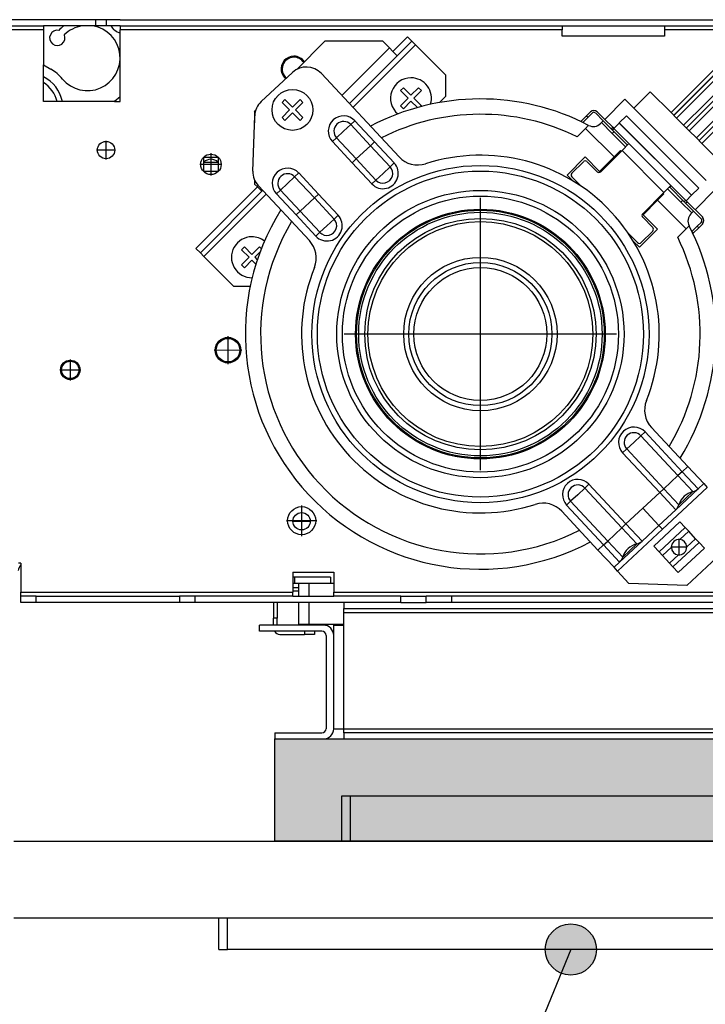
# Model space of a CAD drawing. Header units: inches. Extents: x -7205 to -1528, y -2875 to 5222.
# Tile 7 of 104: x -5997 to -5863, y -2595 to -2403. Entities that reach past the tile are written whole.
import ezdxf

# ---------------------------------------------------------------- set-up
doc = ezdxf.new("R2010")
doc.units = ezdxf.units.IN
doc.linetypes.add('DOT_CENTER', pattern=[14, 12, -1, 0, -1])
doc.layers.add('1', color=7, linetype='Continuous')
doc.dimstyles.get("Standard").update_dxf_attribs({"dimtxt": 0.18, "dimasz": 0.18, "dimexe": 0.18, "dimexo": 0.0625, "dimgap": 0.09, "dimtad": 0, "dimtih": 1, "dimtoh": 1, "dimdec": 4, "dimzin": 0, "dimdsep": 46, "dimtxsty": 'Standard', "dimcen": 0.09, "dimadec": 0, "dimazin": 0, "dimtfac": 1, "dimtdec": 4, "dimtofl": 0, "dimtmove": 0, "dimatfit": 3, "dimfxl": 1, "dimtolj": 1, "dimtzin": 0, "dimarcsym": 0})

msp = doc.modelspace()

# ---------------------------------------------------------------- hatches: boundary and pattern name
at = {"layer": '1', "linetype": 'Continuous'}
msp.add_hatch(color=2, dxfattribs=at).paths.add_polyline_path([(-5807.1, -2543.49), (-5807.1, -2563.49), (-5947.1, -2563.49), (-5947.1, -2543.49)])
at = {"layer": '1'}
h = msp.add_hatch(color=7, dxfattribs=at)
edge = h.paths.add_edge_path()
edge.add_arc((-5889.21, -2584.69), 5, 0, 360)

# ---------------------------------------------------------------- linework, layer by layer
at = {"color": 7, "linetype": 'Continuous'}
for p, q in [((-5992.4, -2402.79), (-5999.8, -2402.79)), ((-5992.4, -2402.79), (-5999.8, -2402.79)), ((-5985.93, -2402.79), (-5992.4, -2402.79)), ((-5985.93, -2402.79), (-5992.4, -2402.79)), ((-5985.93, -2402.79), (-5992.4, -2402.79)), ((-5982.4, -2402.79), (-5985.93, -2402.79)), ((-5982.4, -2402.79), (-5985.93, -2402.79)), ((-5982.4, -2402.79), (-5985.93, -2402.79)), ((-5982.17, -2402.79), (-5982.4, -2402.79)), ((-5982.17, -2402.79), (-5982.4, -2402.79)), ((-5982.17, -2402.79), (-5982.4, -2402.79)), ((-5981.65, -2402.79), (-5982.17, -2402.79)), ((-5981.65, -2402.79), (-5982.17, -2402.79)), ((-5981.65, -2402.79), (-5982.17, -2402.79)), ((-5980.05, -2402.79), (-5981.65, -2402.79)), ((-5980.05, -2402.79), (-5981.65, -2402.79)), ((-5980.05, -2402.79), (-5981.65, -2402.79)), ((-5977.4, -2402.79), (-5980.05, -2402.79)), ((-5977.4, -2402.79), (-5980.05, -2402.79)), ((-5977.4, -2402.79), (-5980.05, -2402.79)), ((-5977.4, -2402.79), (-5974.4, -2402.79)), ((-5977.4, -2402.79), (-5974.4, -2402.79)), ((-5977.4, -2402.79), (-5974.4, -2402.79)), ((-5974.4, -2402.79), (-5973.08, -2402.79)), ((-5974.4, -2402.79), (-5973.08, -2402.79)), ((-5974.4, -2402.79), (-5973.08, -2402.79)), ((-5973.08, -2402.79), (-5947.35, -2402.79)), ((-5973.08, -2402.79), (-5947.35, -2402.79)), ((-5973.08, -2402.79), (-5947.35, -2402.79)), ((-5947.35, -2402.79), (-5932.13, -2402.79)), ((-5947.35, -2402.79), (-5932.13, -2402.79)), ((-5947.35, -2402.79), (-5932.13, -2402.79)), ((-5932.13, -2402.79), (-5890.9, -2402.79)), ((-5932.13, -2402.79), (-5890.9, -2402.79)), ((-5932.13, -2402.79), (-5890.9, -2402.79)), ((-5890.9, -2402.79), (-5870.9, -2402.79)), ((-5890.9, -2402.79), (-5870.9, -2402.79)), ((-5890.9, -2402.79), (-5870.9, -2402.79)), ((-5870.9, -2402.79), (-5835.53, -2402.79)), ((-5870.9, -2402.79), (-5835.53, -2402.79)), ((-5870.9, -2402.79), (-5835.53, -2402.79)), ((-5999.8, -2403.99), (-5992.4, -2403.99)), ((-5988.39, -2403.99), (-5992.4, -2403.99)), ((-5992.4, -2403.99), (-5992.4, -2404.79)), ((-5988.39, -2403.99), (-5992.4, -2403.99)), ((-5992.4, -2404.79), (-5992.4, -2411.6)), ((-5992.4, -2404.79), (-5992.4, -2411.6)), ((-5984.87, -2403.99), (-5988.39, -2403.99)), ((-5984.87, -2403.99), (-5988.39, -2403.99)), ((-5982.7, -2403.99), (-5984.87, -2403.99)), ((-5982.7, -2403.99), (-5984.87, -2403.99)), ((-5982.4, -2403.99), (-5982.7, -2403.99)), ((-5982.4, -2403.99), (-5982.7, -2403.99)), ((-5982.17, -2403.99), (-5982.4, -2403.99)), ((-5982.17, -2403.99), (-5982.4, -2403.99)), ((-5980.05, -2403.99), (-5982.17, -2403.99)), ((-5980.05, -2403.99), (-5982.17, -2403.99)), ((-5979.21, -2403.99), (-5980.05, -2403.99)), ((-5979.21, -2403.99), (-5980.05, -2403.99)), ((-5977.4, -2403.99), (-5979.21, -2403.99)), ((-5977.4, -2403.99), (-5979.21, -2403.99)), ((-5977.4, -2403.99), (-5977.4, -2404.79)), ((-5977.4, -2403.99), (-5890.9, -2403.99)), ((-5977.4, -2403.99), (-5977.4, -2404.79)), ((-5977.4, -2405.38), (-5977.4, -2404.79)), ((-5977.4, -2405.38), (-5977.4, -2404.79)), ((-5977.4, -2410.28), (-5977.4, -2405.38)), ((-5977.4, -2410.28), (-5977.4, -2405.38)), ((-5890.9, -2403.99), (-5870.9, -2403.99)), ((-5890.9, -2403.99), (-5890.9, -2404.79)), ((-5890.9, -2403.99), (-5870.9, -2403.99)), ((-5890.9, -2403.99), (-5890.9, -2404.79)), ((-5890.9, -2405.99), (-5890.9, -2404.79)), ((-5890.9, -2405.99), (-5890.9, -2404.79)), ((-5870.9, -2403.99), (-5870.9, -2404.79)), ((-5870.9, -2403.99), (-5870.9, -2404.79)), ((-5870.9, -2403.99), (-5835.5, -2403.99)), ((-5870.9, -2404.79), (-5870.9, -2405.99)), ((-5870.9, -2404.79), (-5870.9, -2405.99)), ((-5942.79, -2412.5), (-5937.31, -2407.01)), ((-5925.99, -2407.01), (-5937.31, -2407.01)), ((-5925.99, -2407.01), (-5924.72, -2408.28)), ((-5921.18, -2406.16), (-5924.01, -2408.99)), ((-5923.16, -2409.84), (-5920.34, -2407.01)), ((-5921.18, -2406.16), (-5920.34, -2407.01)), ((-5919.63, -2407.72), (-5920.34, -2407.01)), ((-5913.76, -2413.59), (-5919.63, -2407.72)), ((-5870.9, -2405.99), (-5890.9, -2405.99)), ((-5870.9, -2405.99), (-5890.9, -2405.99)), ((-5924.72, -2408.28), (-5924.01, -2408.99)), ((-5924.01, -2408.99), (-5923.16, -2409.84)), ((-5992.4, -2411.6), (-5990.98, -2412.44)), ((-5992.4, -2411.6), (-5990.98, -2412.44)), ((-5992.4, -2411.6), (-5990.98, -2412.44)), ((-5992.4, -2418.79), (-5992.4, -2411.6)), ((-5977.4, -2417.85), (-5977.4, -2410.28)), ((-5977.4, -2417.85), (-5977.4, -2410.28)), ((-5932.53, -2419.2), (-5923.16, -2409.84)), ((-5869.6, -2420.97), (-5859.35, -2410.72)), ((-5949.78, -2418.81), (-5943.67, -2413.12)), ((-5922.82, -2429.62), (-5938.02, -2413.32)), ((-5868.54, -2422.04), (-5858.29, -2411.78)), ((-5867.13, -2423.45), (-5856.87, -2413.2)), ((-5913.76, -2413.59), (-5913.76, -2417.83)), ((-5866.07, -2424.51), (-5855.81, -2414.26)), ((-5922.54, -2416.66), (-5921.98, -2416.1)), ((-5921.06, -2418.15), (-5922.54, -2416.66)), ((-5921.98, -2416.1), (-5920.49, -2417.58)), ((-5920.49, -2417.58), (-5919.01, -2416.1)), ((-5918.44, -2416.66), (-5919.93, -2418.15)), ((-5919.01, -2416.1), (-5918.44, -2416.66)), ((-5876.85, -2420.09), (-5873.67, -2416.91)), ((-5869.6, -2420.97), (-5873.67, -2416.91)), ((-5864.65, -2425.92), (-5854.4, -2415.67)), ((-5863.59, -2426.99), (-5853.34, -2416.73)), ((-5978.51, -2418.79), (-5992.4, -2418.79)), ((-5977.4, -2417.85), (-5978.51, -2418.79)), ((-5977.4, -2417.85), (-5978.51, -2418.79)), ((-5977.4, -2417.85), (-5978.51, -2418.79)), ((-5978.51, -2418.79), (-5977.4, -2418.79)), ((-5978.51, -2418.79), (-5977.4, -2418.79)), ((-5977.4, -2418.79), (-5977.4, -2417.85)), ((-5977.4, -2418.79), (-5977.4, -2417.85)), ((-5945.72, -2418.96), (-5945.16, -2418.39)), ((-5944.24, -2420.44), (-5945.72, -2418.96)), ((-5945.16, -2418.39), (-5943.67, -2419.88)), ((-5943.67, -2419.88), (-5942.19, -2418.39)), ((-5941.62, -2418.96), (-5943.1, -2420.44)), ((-5942.19, -2418.39), (-5941.62, -2418.96)), ((-5922.54, -2419.63), (-5921.06, -2418.15)), ((-5920.49, -2418.72), (-5921.98, -2420.2)), ((-5919.24, -2419.97), (-5920.49, -2418.72)), ((-5919.93, -2418.15), (-5918.44, -2419.63)), ((-5913.76, -2417.83), (-5914.92, -2418.99)), ((-5882.58, -2422.28), (-5878.62, -2418.32)), ((-5876.85, -2420.09), (-5878.62, -2418.32)), ((-5951.09, -2420.8), (-5950.88, -2420.58)), ((-5951.09, -2420.8), (-5951.09, -2422.99)), ((-5945.72, -2421.93), (-5944.24, -2420.44)), ((-5943.67, -2421.01), (-5945.16, -2422.5)), ((-5942.19, -2422.5), (-5943.67, -2421.01)), ((-5943.1, -2420.44), (-5941.62, -2421.93)), ((-5921.98, -2420.2), (-5922.54, -2419.63)), ((-5918.44, -2419.63), (-5918.61, -2419.8)), ((-5885.33, -2420.8), (-5886.11, -2421.58)), ((-5885.83, -2421.86), (-5884.98, -2421.01)), ((-5884.41, -2421.01), (-5882.86, -2422.57)), ((-5884.06, -2420.8), (-5882.58, -2422.28)), ((-5862.71, -2434.23), (-5876.85, -2420.09)), ((-5868.54, -2422.04), (-5869.6, -2420.97)), ((-5951.42, -2432.42), (-5951.05, -2421.6)), ((-5945.16, -2422.5), (-5945.72, -2421.93)), ((-5941.62, -2421.93), (-5942.19, -2422.5)), ((-5886.11, -2421.58), (-5887.17, -2422.64)), ((-5887.17, -2422.64), (-5886.99, -2422.82)), ((-5885.83, -2421.86), (-5886.85, -2422.88)), ((-5883.21, -2422.92), (-5883.38, -2423.09)), ((-5883.21, -2422.92), (-5882.86, -2422.57)), ((-5883.21, -2422.92), (-5881.09, -2425.05)), ((-5882.86, -2422.57), (-5881.3, -2424.12)), ((-5882.58, -2422.28), (-5881.02, -2423.84)), ((-5880.81, -2424.05), (-5879.76, -2423)), ((-5879.74, -2422.98), (-5879.76, -2423)), ((-5878.33, -2421.58), (-5879.74, -2422.98)), ((-5878.33, -2421.58), (-5864.19, -2435.72)), ((-5867.13, -2423.45), (-5868.54, -2422.04)), ((-5886.32, -2424.05), (-5887.95, -2425.69)), ((-5885.72, -2423.45), (-5886.32, -2424.05)), ((-5881.3, -2424.12), (-5881.09, -2424.33)), ((-5880.81, -2424.05), (-5881.09, -2424.33)), ((-5881.03, -2424.4), (-5881.09, -2424.33)), ((-5881.09, -2425.05), (-5880.74, -2424.69)), ((-5881.09, -2425.05), (-5878.48, -2427.66)), ((-5881.09, -2425.05), (-5878.48, -2427.66)), ((-5878.18, -2427.24), (-5881.03, -2424.4)), ((-5881.02, -2423.84), (-5880.81, -2424.05)), ((-5880.75, -2424.11), (-5880.81, -2424.05)), ((-5880.75, -2424.11), (-5877.9, -2426.96)), ((-5866.07, -2424.51), (-5867.13, -2423.45)), ((-5864.65, -2425.92), (-5866.07, -2424.51)), ((-5877.84, -2427.02), (-5879.18, -2428.36)), ((-5877.86, -2427), (-5877.84, -2427.02)), ((-5877.84, -2427.02), (-5869.64, -2435.23)), ((-5863.59, -2426.99), (-5864.65, -2425.92)), ((-5859.52, -2431.05), (-5863.59, -2426.99)), ((-5883.35, -2432.54), (-5879.18, -2428.36)), ((-5879.47, -2428.36), (-5880.74, -2429.64)), ((-5879.47, -2428.36), (-5879.32, -2428.51)), ((-5961.03, -2430.69), (-5961.03, -2429.69)), ((-5961.03, -2429.69), (-5958.23, -2429.69)), ((-5961.03, -2432.49), (-5961.03, -2430.69)), ((-5961.03, -2430.69), (-5958.23, -2430.69)), ((-5961.03, -2432.49), (-5961.03, -2430.69)), ((-5958.23, -2429.69), (-5958.23, -2430.69)), ((-5958.23, -2430.69), (-5958.23, -2432.49)), ((-5958.23, -2430.69), (-5958.23, -2432.49)), ((-5889.93, -2433.17), (-5886.39, -2429.64)), ((-5886.75, -2430.56), (-5889.01, -2432.82)), ((-5886.39, -2429.64), (-5883.57, -2432.47)), ((-5884.06, -2432.54), (-5886.04, -2430.56)), ((-5883.57, -2432.47), (-5880.74, -2429.64)), ((-5958.23, -2432.49), (-5961.03, -2432.49)), ((-5951.09, -2434.15), (-5951.09, -2434.66)), ((-5951.09, -2434.66), (-5951.09, -2434.94)), ((-5888.73, -2434.37), (-5889.93, -2433.17)), ((-5889.01, -2433.53), (-5887.14, -2435.4)), ((-5962.55, -2447.53), (-5950.53, -2435.51)), ((-5961.7, -2448.38), (-5949.68, -2436.35)), ((-5951.09, -2434.94), (-5950.53, -2435.51)), ((-5950.53, -2435.51), (-5949.68, -2436.35)), ((-5950.35, -2435.28), (-5940.37, -2445.99)), ((-5949.68, -2436.35), (-5949.51, -2436.19)), ((-5875.15, -2440.74), (-5870.98, -2436.57)), ((-5869.92, -2435.51), (-5870.98, -2436.57)), ((-5870.27, -2435.86), (-5867.66, -2438.48)), ((-5870.27, -2435.86), (-5867.66, -2438.48)), ((-5869.64, -2435.23), (-5869.92, -2435.51)), ((-5869.9, -2435.52), (-5869.86, -2435.57)), ((-5867.01, -2438.41), (-5869.86, -2435.57)), ((-5869.62, -2435.24), (-5869.64, -2435.23)), ((-5869.62, -2435.24), (-5869.57, -2435.29)), ((-5869.57, -2435.29), (-5866.73, -2438.13)), ((-5864.19, -2435.72), (-5865.59, -2437.12)), ((-5860.94, -2436), (-5864.9, -2439.96)), ((-5872.25, -2438.12), (-5875.08, -2440.95)), ((-5870.98, -2436.85), (-5872.25, -2438.12)), ((-5871.12, -2436.71), (-5870.98, -2436.85)), ((-5867.3, -2438.12), (-5867.66, -2438.48)), ((-5867.66, -2438.48), (-5865.54, -2440.6)), ((-5866.73, -2438.13), (-5867.01, -2438.41)), ((-5866.74, -2438.69), (-5866.95, -2438.48)), ((-5866.67, -2438.19), (-5865.61, -2437.14)), ((-5866.45, -2438.4), (-5866.67, -2438.19)), ((-5866.45, -2438.4), (-5863.41, -2441.45)), ((-5865.61, -2437.14), (-5865.59, -2437.12)), ((-5866.74, -2438.69), (-5863.7, -2441.73)), ((-5865.18, -2440.24), (-5865.54, -2440.6)), ((-5873.17, -2443.43), (-5875.15, -2441.45)), ((-5875.08, -2440.95), (-5872.25, -2443.78)), ((-5865.54, -2440.6), (-5865.71, -2440.77)), ((-5863.7, -2442.44), (-5864.47, -2443.21)), ((-5872.25, -2443.78), (-5875.79, -2447.31)), ((-5875.43, -2446.4), (-5873.17, -2444.13)), ((-5868.3, -2445.34), (-5866.67, -2443.71)), ((-5866.07, -2443.1), (-5866.67, -2443.71)), ((-5865.5, -2444.24), (-5864.47, -2443.21)), ((-5865.25, -2444.56), (-5865.43, -2444.38)), ((-5865.25, -2444.56), (-5864.19, -2443.5)), ((-5864.19, -2443.5), (-5863.41, -2442.72)), ((-5878.01, -2444.52), (-5876.14, -2446.4)), ((-5875.79, -2447.31), (-5876.99, -2446.12)), ((-5961.7, -2448.38), (-5962.55, -2447.53)), ((-5953.66, -2447.78), (-5953.09, -2447.21)), ((-5952.17, -2449.26), (-5953.66, -2447.78)), ((-5953.09, -2447.21), (-5951.61, -2448.7)), ((-5951.61, -2448.7), (-5950.12, -2447.21)), ((-5950.01, -2448.23), (-5951.04, -2449.26)), ((-5950.12, -2447.21), (-5949.76, -2447.58)), ((-5960.99, -2449.08), (-5961.7, -2448.38)), ((-5960.99, -2449.08), (-5955.13, -2454.95)), ((-5953.66, -2450.75), (-5952.17, -2449.26)), ((-5951.61, -2449.83), (-5953.09, -2451.31)), ((-5950.82, -2450.61), (-5951.61, -2449.83)), ((-5951.04, -2449.26), (-5950.55, -2449.76)), ((-5953.09, -2451.31), (-5953.66, -2450.75)), ((-5951.94, -2454.95), (-5955.13, -2454.95)), ((-5873.43, -2482.58), (-5866.34, -2490.18)), ((-5863.21, -2493.55), (-5866.34, -2490.18)), ((-5863.21, -2493.55), (-5864.31, -2494.57)), ((-5863.21, -2493.55), (-5862.52, -2494.28)), ((-5864.31, -2494.57), (-5868.69, -2498.66)), ((-5890.98, -2498.95), (-5883.9, -2506.55)), ((-5868.69, -2498.66), (-5871.98, -2501.73)), ((-5875.28, -2504.8), (-5871.98, -2501.73)), ((-5867.85, -2501.03), (-5872.97, -2505.8)), ((-5867.85, -2501.03), (-5872.97, -2505.8)), ((-5871.95, -2506.9), (-5866.83, -2502.12)), ((-5866.83, -2502.12), (-5867.85, -2501.03)), ((-5866.83, -2502.12), (-5867.85, -2501.03)), ((-5866.15, -2502.85), (-5866.83, -2502.12)), ((-5866.15, -2502.85), (-5866.83, -2502.12)), ((-5867.89, -2504.48), (-5866.15, -2502.85)), ((-5864.79, -2504.32), (-5866.15, -2502.85)), ((-5864.79, -2504.32), (-5866.15, -2502.85)), ((-5879.66, -2508.89), (-5875.28, -2504.8)), ((-5872.97, -2505.8), (-5871.95, -2506.9)), ((-5872.97, -2505.8), (-5871.95, -2506.9)), ((-5871.27, -2507.63), (-5869.53, -2506)), ((-5869.22, -2509.82), (-5864.1, -2505.05)), ((-5866.53, -2505.94), (-5864.79, -2504.32)), ((-5864.1, -2505.05), (-5864.79, -2504.32)), ((-5864.1, -2505.05), (-5864.79, -2504.32)), ((-5863.08, -2506.14), (-5864.1, -2505.05)), ((-5863.08, -2506.14), (-5864.1, -2505.05)), ((-5880.76, -2509.91), (-5883.9, -2506.55)), ((-5871.95, -2506.9), (-5871.27, -2507.63)), ((-5871.95, -2506.9), (-5871.27, -2507.63)), ((-5871.27, -2507.63), (-5869.9, -2509.09)), ((-5871.27, -2507.63), (-5869.9, -2509.09)), ((-5869.9, -2509.09), (-5868.16, -2507.47)), ((-5868.2, -2510.92), (-5863.08, -2506.14)), ((-5868.2, -2510.92), (-5863.08, -2506.14)), ((-5996.8, -2509.09), (-5997.3, -2509.09)), ((-5996.8, -2509.09), (-5997.3, -2509.09)), ((-5996.8, -2509.09), (-5996.8, -2509.45)), ((-5996.8, -2509.09), (-5996.8, -2509.45)), ((-5996.8, -2509.45), (-5996.8, -2514.79)), ((-5996.8, -2509.45), (-5996.8, -2514.79)), ((-5880.76, -2509.91), (-5879.66, -2508.89)), ((-5869.9, -2509.09), (-5869.22, -2509.82)), ((-5869.9, -2509.09), (-5869.22, -2509.82)), ((-5869.22, -2509.82), (-5868.2, -2510.92)), ((-5869.22, -2509.82), (-5868.2, -2510.92)), ((-5866.52, -2513.45), (-5860.67, -2508)), ((-5943.6, -2510.89), (-5935.6, -2510.89)), ((-5943.6, -2510.89), (-5943.6, -2511.84)), ((-5943.6, -2510.89), (-5935.6, -2510.89)), ((-5943.6, -2510.89), (-5943.6, -2511.84)), ((-5935.6, -2510.89), (-5935.6, -2513.04)), ((-5935.6, -2510.89), (-5935.6, -2513.04)), ((-5880.08, -2510.65), (-5880.76, -2509.91)), ((-5877.83, -2513.06), (-5880.08, -2510.65)), ((-5943.22, -2511.84), (-5943.6, -2511.84)), ((-5943.6, -2511.84), (-5943.6, -2513.04)), ((-5943.6, -2513.04), (-5943.6, -2513.89)), ((-5943.6, -2513.04), (-5943.22, -2513.04)), ((-5943.6, -2513.04), (-5943.6, -2513.89)), ((-5936.26, -2511.84), (-5943.22, -2511.84)), ((-5943.22, -2513.04), (-5943.22, -2511.84)), ((-5943.22, -2513.04), (-5942.41, -2513.04)), ((-5942.41, -2515.59), (-5942.41, -2513.04)), ((-5942.41, -2513.04), (-5942.34, -2513.04)), ((-5942.41, -2513.04), (-5942.34, -2513.04)), ((-5942.34, -2513.04), (-5940.41, -2513.04)), ((-5942.34, -2513.04), (-5940.41, -2513.04)), ((-5942.34, -2513.04), (-5940.41, -2513.04)), ((-5940.41, -2513.04), (-5940.34, -2513.04)), ((-5940.41, -2513.04), (-5940.34, -2513.04)), ((-5940.41, -2513.04), (-5940.34, -2513.04)), ((-5940.34, -2513.04), (-5936.26, -2513.04)), ((-5940.34, -2513.04), (-5936.26, -2513.04)), ((-5940.34, -2513.04), (-5936.26, -2513.04)), ((-5936.26, -2511.84), (-5936.26, -2513.04)), ((-5936.26, -2513.04), (-5935.6, -2513.04)), ((-5936.26, -2513.04), (-5935.6, -2513.04)), ((-5935.6, -2513.04), (-5935.6, -2514.79)), ((-5935.6, -2513.04), (-5935.6, -2514.79)), ((-5866.52, -2513.45), (-5877.83, -2513.06)), ((-5996.8, -2515.59), (-5996.8, -2514.79)), ((-5996.8, -2515.59), (-5996.8, -2514.79)), ((-5996.8, -2516.79), (-5996.8, -2515.59)), ((-5993.8, -2515.59), (-5996.8, -2515.59)), ((-5996.8, -2516.79), (-5996.8, -2515.59)), ((-5993.8, -2515.59), (-5965.8, -2515.59)), ((-5965.8, -2515.59), (-5965.8, -2516.79)), ((-5962.8, -2515.59), (-5965.8, -2515.59)), ((-5943.6, -2515.59), (-5962.8, -2515.59)), ((-5943.6, -2513.89), (-5943.6, -2514.59)), ((-5943.6, -2513.89), (-5942.41, -2513.89)), ((-5943.6, -2513.89), (-5943.6, -2514.59)), ((-5943.6, -2514.59), (-5943.6, -2514.79)), ((-5942.41, -2514.59), (-5943.6, -2514.59)), ((-5943.6, -2514.59), (-5943.6, -2514.79)), ((-5943.6, -2515.59), (-5943.6, -2514.79)), ((-5943.6, -2515.59), (-5943.6, -2514.79)), ((-5943.6, -2515.59), (-5942.41, -2515.59)), ((-5943.6, -2515.59), (-5942.41, -2515.59)), ((-5942.41, -2515.59), (-5942.34, -2515.59)), ((-5942.41, -2515.59), (-5942.34, -2515.59)), ((-5942.34, -2515.59), (-5935.6, -2515.59)), ((-5942.34, -2515.59), (-5935.6, -2515.59)), ((-5935.6, -2515.59), (-5935.6, -2514.79)), ((-5922.5, -2515.59), (-5935.6, -2515.59)), ((-5922.5, -2515.59), (-5917.5, -2515.59)), ((-5917.5, -2516.79), (-5917.5, -2515.59)), ((-5912.5, -2515.59), (-5917.5, -2515.59)), ((-5860.5, -2515.59), (-5912.5, -2515.59)), ((-5993.8, -2516.79), (-5996.8, -2516.79)), ((-5993.8, -2516.79), (-5996.8, -2516.79)), ((-5965.8, -2516.79), (-5993.8, -2516.79)), ((-5965.8, -2516.79), (-5993.8, -2516.79)), ((-5962.8, -2516.79), (-5965.8, -2516.79)), ((-5962.8, -2516.79), (-5965.8, -2516.79)), ((-5947.36, -2516.79), (-5962.8, -2516.79)), ((-5947.36, -2516.79), (-5962.8, -2516.79)), ((-5946.66, -2516.79), (-5947.36, -2516.79)), ((-5947.36, -2516.79), (-5947.36, -2519.84)), ((-5946.66, -2516.79), (-5947.36, -2516.79)), ((-5943.6, -2516.79), (-5946.66, -2516.79)), ((-5946.66, -2516.79), (-5946.66, -2519.84)), ((-5943.6, -2516.79), (-5946.66, -2516.79)), ((-5942.41, -2516.79), (-5943.6, -2516.79)), ((-5942.41, -2516.79), (-5943.6, -2516.79)), ((-5942.41, -2521.04), (-5942.41, -2516.79)), ((-5942.34, -2516.79), (-5942.41, -2516.79)), ((-5942.34, -2516.79), (-5942.41, -2516.79)), ((-5935.6, -2516.79), (-5942.34, -2516.79)), ((-5935.6, -2516.79), (-5942.34, -2516.79)), ((-5933.6, -2516.79), (-5935.6, -2516.79)), ((-5933.6, -2516.79), (-5933.6, -2517.99)), ((-5922.5, -2516.79), (-5933.6, -2516.79)), ((-5922.5, -2516.79), (-5933.6, -2516.79)), ((-5922.5, -2516.79), (-5917.5, -2516.79)), ((-5922.5, -2516.79), (-5917.5, -2516.79)), ((-5912.5, -2516.79), (-5917.5, -2516.79)), ((-5912.5, -2516.79), (-5917.5, -2516.79)), ((-5860.5, -2516.79), (-5912.5, -2516.79)), ((-5860.5, -2516.79), (-5912.5, -2516.79)), ((-5933.6, -2517.99), (-5833.6, -2517.99)), ((-5933.6, -2518.79), (-5933.6, -2517.99)), ((-5933.6, -2521.04), (-5933.6, -2518.79)), ((-5933.6, -2521.04), (-5933.6, -2518.79)), ((-5937.6, -2521.24), (-5950.1, -2521.24)), ((-5950.1, -2522.44), (-5950.1, -2521.24)), ((-5947.36, -2521.24), (-5947.36, -2519.84)), ((-5946.66, -2521.24), (-5946.66, -2519.84)), ((-5942.41, -2521.04), (-5942.34, -2521.04)), ((-5942.34, -2521.04), (-5940.41, -2521.04)), ((-5942.34, -2521.04), (-5940.41, -2521.04)), ((-5940.41, -2521.04), (-5940.34, -2521.04)), ((-5940.41, -2521.04), (-5940.34, -2521.04)), ((-5940.34, -2521.04), (-5933.6, -2521.04)), ((-5940.34, -2521.04), (-5933.6, -2521.04)), ((-5935.6, -2521.24), (-5933.6, -2521.24)), ((-5935.6, -2523.24), (-5935.6, -2521.24)), ((-5933.6, -2521.24), (-5933.6, -2521.04)), ((-5933.6, -2521.24), (-5933.6, -2521.04)), ((-5937.9, -2522.44), (-5950.1, -2522.44)), ((-5946.16, -2523.04), (-5941.34, -2523.04)), ((-5939.34, -2523.04), (-5941.34, -2523.04)), ((-5939.34, -2522.44), (-5939.34, -2523.04)), ((-5937.1, -2523.24), (-5937.1, -2541.49)), ((-5935.6, -2541.49), (-5935.6, -2523.24)), ((-5935.6, -2541.49), (-5935.6, -2523.24)), ((-5947.1, -2542.29), (-5947.1, -2543.49)), ((-5947.1, -2542.29), (-5937.9, -2542.29)), ((-5935.6, -2541.49), (-5933.6, -2541.49)), ((-5933.6, -2542.29), (-5933.6, -2541.49)), ((-5820.6, -2542.29), (-5933.6, -2542.29)), ((-5933.6, -2542.29), (-5933.6, -2543.49)), ((-5947.1, -2543.49), (-5937.6, -2543.49)), ((-5933.6, -2543.49), (-5820.6, -2543.49)), ((-5934.1, -2554.69), (-5934.1, -2563.49)), ((-5932.4, -2554.69), (-5934.1, -2554.69)), ((-5822.8, -2554.69), (-5932.4, -2554.69)), ((-5998.2, -2563.49), (-5398.2, -2563.49)), ((-5998.2, -2578.49), (-5958.1, -2578.49)), ((-5958.1, -2584.69), (-5958.1, -2578.49)), ((-5958.1, -2578.49), (-5956.4, -2578.49)), ((-5958.1, -2578.49), (-5956.4, -2578.49)), ((-5956.4, -2578.49), (-5798.8, -2578.49)), ((-5956.4, -2578.49), (-5798.8, -2578.49)), ((-5958.1, -2584.69), (-5956.4, -2584.69)), ((-5798.8, -2584.69), (-5956.4, -2584.69))]:
    msp.add_line(p, q, dxfattribs=at)
at = {"color": 126, "linetype": 'Continuous', "true_color": 0x008060}
for p, q in [((-5982.17, -2403.99), (-5982.17, -2402.79)), ((-5980.05, -2403.99), (-5980.05, -2402.79)), ((-5992.4, -2404.79), (-6010.18, -2404.79)), ((-5974.69, -2404.79), (-5977.4, -2404.79)), ((-5974.69, -2404.79), (-5977.4, -2404.79)), ((-5971.9, -2404.79), (-5974.69, -2404.79)), ((-5965.9, -2404.79), (-5971.9, -2404.79)), ((-5965.9, -2404.79), (-5971.9, -2404.79)), ((-5947.95, -2404.79), (-5965.9, -2404.79)), ((-5937.68, -2404.79), (-5947.95, -2404.79)), ((-5937.68, -2404.79), (-5947.95, -2404.79)), ((-5917.98, -2404.79), (-5937.68, -2404.79)), ((-5890.9, -2404.79), (-5917.98, -2404.79)), ((-5890.9, -2404.79), (-5917.98, -2404.79)), ((-5833.5, -2404.79), (-5870.9, -2404.79)), ((-5833.5, -2404.79), (-5870.9, -2404.79)), ((-5931.85, -2419.94), (-5919.63, -2407.72)), ((-5934.03, -2417.59), (-5924.72, -2408.28)), ((-5932.28, -2423.29), (-5931.48, -2422.54)), ((-5927.62, -2426.68), (-5931.48, -2422.54)), ((-5886.11, -2421.58), (-5885.83, -2421.86)), ((-5865.61, -2437.14), (-5879.76, -2423)), ((-5865.59, -2437.12), (-5879.74, -2422.98)), ((-5935.05, -2425.88), (-5933.67, -2424.59)), ((-5933.67, -2424.59), (-5932.28, -2423.29)), ((-5928.42, -2427.43), (-5932.28, -2423.29)), ((-5886.32, -2424.05), (-5880.74, -2429.64)), ((-5881.02, -2423.84), (-5881.3, -2424.12)), ((-5880.75, -2424.11), (-5881.03, -2424.4)), ((-5935.05, -2425.88), (-5935.86, -2426.63)), ((-5932, -2430.76), (-5935.86, -2426.63)), ((-5931.2, -2430.01), (-5935.05, -2425.88)), ((-5928.42, -2427.43), (-5927.62, -2426.68)), ((-5927.62, -2426.68), (-5923.76, -2430.82)), ((-5928.42, -2427.43), (-5931.2, -2430.01)), ((-5928.42, -2427.43), (-5924.57, -2431.57)), ((-5879.18, -2428.36), (-5870.98, -2436.57)), ((-5932, -2430.76), (-5931.2, -2430.01)), ((-5932, -2430.76), (-5928.14, -2434.9)), ((-5931.2, -2430.01), (-5927.34, -2434.15)), ((-5924.57, -2431.57), (-5923.76, -2430.82)), ((-5943.25, -2433.52), (-5942.45, -2432.77)), ((-5938.59, -2436.91), (-5942.45, -2432.77)), ((-5925.95, -2432.86), (-5924.57, -2431.57)), ((-5951.09, -2434.66), (-5950.93, -2434.49)), ((-5943.25, -2433.52), (-5944.64, -2434.82)), ((-5939.39, -2437.66), (-5943.25, -2433.52)), ((-5927.34, -2434.15), (-5928.14, -2434.9)), ((-5927.34, -2434.15), (-5925.95, -2432.86)), ((-5946.02, -2436.11), (-5946.83, -2436.86)), ((-5944.64, -2434.82), (-5946.02, -2436.11)), ((-5942.17, -2440.24), (-5946.02, -2436.11)), ((-5869.57, -2435.29), (-5869.86, -2435.57)), ((-5960.99, -2449.08), (-5948.83, -2436.92)), ((-5942.97, -2440.99), (-5946.83, -2436.86)), ((-5939.39, -2437.66), (-5942.17, -2440.24)), ((-5939.39, -2437.66), (-5938.59, -2436.91)), ((-5939.39, -2437.66), (-5935.54, -2441.8)), ((-5938.59, -2436.91), (-5934.73, -2441.05)), ((-5872.25, -2438.12), (-5866.67, -2443.71)), ((-5866.74, -2438.69), (-5866.45, -2438.4)), ((-5942.97, -2440.99), (-5942.17, -2440.24)), ((-5942.17, -2440.24), (-5938.31, -2444.38)), ((-5942.97, -2440.99), (-5939.11, -2445.13)), ((-5935.54, -2441.8), (-5936.92, -2443.09)), ((-5935.54, -2441.8), (-5934.73, -2441.05)), ((-5938.31, -2444.38), (-5939.11, -2445.13)), ((-5936.92, -2443.09), (-5938.31, -2444.38)), ((-5864.19, -2443.5), (-5864.47, -2443.21)), ((-5876.88, -2485.48), (-5875.49, -2484.19)), ((-5875.49, -2484.19), (-5874.69, -2483.44)), ((-5868.25, -2491.96), (-5875.49, -2484.19)), ((-5867.45, -2491.21), (-5874.69, -2483.44)), ((-5878.27, -2486.77), (-5876.88, -2485.48)), ((-5878.27, -2486.77), (-5879.07, -2487.52)), ((-5871.82, -2495.29), (-5879.07, -2487.52)), ((-5871.02, -2494.54), (-5878.27, -2486.77)), ((-5866.34, -2490.18), (-5867.45, -2491.21)), ((-5871.02, -2494.54), (-5868.25, -2491.96)), ((-5867.45, -2491.21), (-5868.25, -2491.96)), ((-5868.25, -2491.96), (-5865.31, -2495.11)), ((-5867.45, -2491.21), (-5864.31, -2494.57)), ((-5886.46, -2494.42), (-5887.85, -2495.71)), ((-5886.46, -2494.42), (-5885.66, -2493.67)), ((-5879.22, -2502.19), (-5886.46, -2494.42)), ((-5878.42, -2501.44), (-5885.66, -2493.67)), ((-5862.52, -2494.28), (-5871.3, -2502.46)), ((-5887.85, -2495.71), (-5889.24, -2497)), ((-5871.82, -2495.29), (-5875.12, -2498.37)), ((-5871.02, -2494.54), (-5871.82, -2495.29)), ((-5871.82, -2495.29), (-5868.69, -2498.66)), ((-5871.02, -2494.54), (-5868.08, -2497.69)), ((-5865.31, -2495.11), (-5868.08, -2497.69)), ((-5889.24, -2497), (-5890.04, -2497.75)), ((-5882.79, -2505.52), (-5890.04, -2497.75)), ((-5881.99, -2504.77), (-5889.24, -2497)), ((-5878.42, -2501.44), (-5875.12, -2498.37)), ((-5871.98, -2501.73), (-5875.12, -2498.37)), ((-5879.22, -2502.19), (-5878.42, -2501.44)), ((-5878.42, -2501.44), (-5875.28, -2504.8)), ((-5879.22, -2502.19), (-5881.99, -2504.77)), ((-5880.08, -2510.65), (-5871.3, -2502.46)), ((-5879.22, -2502.19), (-5876.28, -2505.34)), ((-5883.9, -2506.55), (-5882.79, -2505.52)), ((-5882.79, -2505.52), (-5881.99, -2504.77)), ((-5882.79, -2505.52), (-5879.66, -2508.89)), ((-5881.99, -2504.77), (-5879.05, -2507.92)), ((-5879.05, -2507.92), (-5876.28, -2505.34)), ((-5940.41, -2515.59), (-5940.41, -2513.04)), ((-5996.8, -2514.79), (-5947.32, -2514.79)), ((-5996.8, -2514.79), (-5947.32, -2514.79)), ((-5993.8, -2516.79), (-5993.8, -2515.59)), ((-5962.8, -2515.59), (-5962.8, -2516.79)), ((-5947.32, -2514.79), (-5946.56, -2514.79)), ((-5947.32, -2514.79), (-5946.56, -2514.79)), ((-5946.56, -2514.79), (-5943.6, -2514.79)), ((-5946.56, -2514.79), (-5943.6, -2514.79)), ((-5935.6, -2514.79), (-5838.6, -2514.79)), ((-5922.5, -2516.79), (-5922.5, -2515.59)), ((-5912.5, -2516.79), (-5912.5, -2515.59)), ((-5940.41, -2521.04), (-5940.41, -2516.79)), ((-5933.6, -2518.79), (-5833.6, -2518.79)), ((-5946.66, -2519.84), (-5947.36, -2519.84)), ((-5933.6, -2541.49), (-5933.6, -2521.24)), ((-5941.34, -2522.44), (-5941.34, -2523.04)), ((-5933.6, -2541.49), (-5820.6, -2541.49)), ((-5932.4, -2554.69), (-5932.4, -2563.49)), ((-5956.4, -2584.69), (-5956.4, -2578.49))]:
    msp.add_line(p, q, dxfattribs=at)
at = {"color": 7, "linetype": 'Continuous'}
for centre, radius in [((-5943.67, -2420.44), 4), ((-5980.15, -2428.29), 1.7), ((-5980.15, -2428.29), 1.7), ((-5959.63, -2431.09), 2), ((-5959.63, -2431.09), 2), ((-5906.9, -2464.29), 23.82), ((-5906.9, -2464.29), 22.63), ((-5906.9, -2464.29), 14), ((-5906.9, -2464.29), 14), ((-5956.29, -2467.44), 2.5), ((-5956.29, -2467.44), 2.5), ((-5956.29, -2467.44), 2.3), ((-5987.15, -2471.29), 1.9), ((-5987.15, -2471.29), 1.7), ((-5941.88, -2500.8), 2.75), ((-5941.88, -2500.8), 2.75), ((-5941.89, -2500.91), 1.7)]:
    msp.add_circle(centre, radius, dxfattribs=at)
at = {"color": 126, "linetype": 'Continuous', "true_color": 0x008060}
for radius in [32.99, 31.9, 28.1, 27.01, 24.43, 24.23, 22, 15, 13]:
    msp.add_circle((-5906.9, -2464.29), radius, dxfattribs=at)
at = {"color": 7, "linetype": 'Continuous'}
for centre, radius, start, end in [((-5989.69, -2406.35), 1.5, 79.0843, 22.8804), ((-5989.69, -2406.35), 1.5, 79.0843, 22.8804), ((-5989.69, -2406.35), 1.5, 79.0843, 22.8804), ((-5983.79, -2410.28), 7.79, 126.1413, 136.1255), ((-5983.79, -2410.28), 7.79, 126.1413, 136.1255), ((-5983.79, -2410.28), 7.79, 126.1413, 136.1255), ((-5983.79, -2410.28), 6.39, 220.0918, 80.2102), ((-5983.79, -2410.28), 6.39, 220.0918, 80.2102), ((-5983.79, -2410.28), 6.39, 220.0918, 80.2102), ((-5983.79, -2410.28), 6.39, 99.7898, 135.0523), ((-5983.79, -2410.28), 6.39, 99.7898, 135.0523), ((-5983.79, -2410.28), 6.39, 99.7898, 135.0523), ((-5976.61, -2402.49), 3, 209.9988, 254.7935), ((-5976.61, -2402.49), 3, 209.9988, 254.7935), ((-5976.61, -2402.49), 3, 209.9988, 254.7935), ((-5943.39, -2412.43), 2.5, 90, 188.598), ((-5943.39, -2412.43), 2.5, 90, 188.598), ((-5943.39, -2412.43), 2.5, 90, 188.598), ((-5943.39, -2412.43), 2.3, 90, 230.7359), ((-5943.39, -2412.43), 2.5, 34.1963, 90), ((-5943.39, -2412.43), 2.5, 34.1963, 90), ((-5943.39, -2412.43), 2.5, 34.1963, 90), ((-5943.39, -2412.43), 2.3, 33.244, 90), ((-5995.56, -2420.19), 9, 40.0918, 59.4066), ((-5995.56, -2420.19), 9, 40.0918, 59.4066), ((-5995.56, -2420.19), 9, 40.0918, 59.4066), ((-5943.39, -2412.43), 2.5, 188.598, 230.1137), ((-5943.39, -2412.43), 2.5, 188.598, 230.1137), ((-5943.39, -2412.43), 2.5, 188.598, 230.1137), ((-5940.95, -2416.04), 4, 43, 133), ((-5995.56, -2420.19), 6, 13.5371, 58.2266), ((-5920.49, -2418.15), 4, 90, 230.0773), ((-5920.49, -2418.15), 4, 342.757, 90), ((-5947.05, -2421.73), 4, 133, 178), ((-5906.9, -2464.29), 46, 62.5828, 117.8783), ((-5884.7, -2421.43), 0.9, 45, 135), ((-5884.7, -2421.29), 0.4, 45, 135), ((-5884.8, -2421.68), 2, 242.5828, 315), ((-5959.63, -2432.09), 2, 90.1249, 134.5528), ((-5959.63, -2432.09), 2, 90.1249, 134.5528), ((-5959.63, -2432.09), 2, 45.7965, 90.1249), ((-5959.63, -2432.09), 2, 45.7965, 90.1249), ((-5919.16, -2426.21), 5, 223, 287.8493), ((-5906.9, -2464.29), 35, 338.1507, 107.8493), ((-5886.39, -2430.91), 0.5, 45, 135), ((-5947.43, -2432.56), 4, 178, 223), ((-5888.66, -2433.17), 0.5, 135, 225), ((-5883.71, -2432.18), 0.5, 225, 315), ((-5906.9, -2464.29), 46, 148.1217, 297.8783), ((-5874.8, -2441.09), 0.5, 135, 225), ((-5864.29, -2442.18), 2, 135, 207.4172), ((-5864.05, -2442.08), 0.5, 315, 45), ((-5864.05, -2442.08), 0.9, 315, 45), ((-5873.53, -2443.78), 0.5, 315, 45), ((-5906.9, -2464.29), 46, 328.1217, 27.4172), ((-5951.61, -2449.26), 4, 90, 270.6644), ((-5951.61, -2449.26), 4, 52.1874, 90), ((-5944.03, -2449.4), 5, 338.1507, 43), ((-5875.79, -2446.04), 0.5, 225, 315), ((-5906.9, -2464.29), 35, 158.1507, 287.8493), ((-5869.77, -2479.17), 5, 158.1507, 223), ((-5864.45, -2498.81), 3.8, 103.0736, 162.9264), ((-5865.81, -2492.96), 2.2, 283.0736, 313), ((-5894.64, -2502.36), 5, 43, 107.8493), ((-5870.19, -2497.05), 2.2, 313, 342.9264), ((-5875.42, -2509.04), 3.8, 103.0736, 162.9264), ((-5876.78, -2503.19), 2.2, 283.0736, 313), ((-5868.03, -2505.97), 1.5, 84.8103, 181.1897), ((-5868.03, -2505.97), 1.5, 181.1897, 264.8103), ((-5868.03, -2505.97), 1.5, 264.8103, 1.1897), ((-5868.03, -2505.97), 1.5, 1.1897, 84.8103), ((-5881.16, -2507.28), 2.2, 313, 342.9264), ((-5995.82, -2510.59), 1.5, 130.7829, 179), ((-5937.6, -2523.24), 2, 0, 90), ((-5946.16, -2521.84), 1.2, 210, 270), ((-5937.9, -2523.24), 0.8, 0, 90), ((-5937.9, -2541.49), 0.8, 270, 0), ((-5937.6, -2541.49), 2, 270, 0)]:
    msp.add_arc(centre, radius, start, end, dxfattribs=at)
at = {"color": 126, "linetype": 'Continuous', "true_color": 0x008060}
for centre, radius, start, end in [((-5995.56, -2420.19), 7, 11.5741, 63.1704), ((-5995.56, -2420.19), 7, 11.5741, 63.1704), ((-5933.67, -2424.59), 2.99, 43, 223), ((-5933.67, -2424.59), 1.9, 43, 223), ((-5906.9, -2464.29), 43, 63.8541, 116.7953), ((-5925.95, -2432.86), 2.99, 223, 43), ((-5944.64, -2434.82), 2.99, 43, 223), ((-5925.95, -2432.86), 1.9, 223, 43), ((-5944.64, -2434.82), 1.9, 43, 223), ((-5906.9, -2464.29), 43, 149.2047, 296.7953), ((-5936.92, -2443.09), 2.99, 223, 43), ((-5936.92, -2443.09), 1.9, 223, 43), ((-5906.9, -2464.29), 43, 329.2047, 26.1459), ((-5876.88, -2485.48), 2.99, 43, 223), ((-5876.88, -2485.48), 1.9, 43, 223), ((-5887.85, -2495.71), 2.99, 43, 223), ((-5887.85, -2495.71), 1.9, 43, 223)]:
    msp.add_arc(centre, radius, start, end, dxfattribs=at)
at = {"color": 7, "linetype": 'Continuous'}
msp.add_spline([(-5869.9, -2435.52), (-5869.91, -2435.52), (-5869.92, -2435.51)], degree=3, dxfattribs=at)
at = {"color": 126, "linetype": 'Continuous', "true_color": 0x008060}
msp.add_spline([(-5871.98, -2501.73), (-5871.96, -2501.76), (-5871.93, -2501.79), (-5871.87, -2501.85), (-5871.78, -2501.94), (-5871.68, -2502.06), (-5871.56, -2502.18), (-5871.43, -2502.32), (-5871.3, -2502.46)], degree=3, dxfattribs=at)
at = {"layer": '1', "color": 7, "linetype": 'Continuous'}
for p, q in [((-5947.1, -2543.49), (-5807.1, -2543.49)), ((-5947.1, -2563.49), (-5947.1, -2543.49)), ((-5807.1, -2563.49), (-5947.1, -2563.49))]:
    msp.add_line(p, q, dxfattribs=at)
at = {"layer": '1', "color": 30, "linetype": 'DOT_CENTER', "true_color": 0xff8000, "const_width": 0.25}
for points in [[(-5869.07, -2421.51), (-5858.82, -2411.25)], [(-5866.6, -2423.98), (-5856.34, -2413.73)], [(-5864.12, -2426.45), (-5853.87, -2416.2)], [(-5980.15, -2426.42), (-5980.15, -2430.16)], [(-5980.15, -2426.42), (-5980.15, -2430.16)], [(-5978.28, -2428.29), (-5982.02, -2428.29)], [(-5978.28, -2428.29), (-5982.02, -2428.29)], [(-5959.63, -2428.89), (-5959.63, -2433.3)], [(-5959.63, -2428.89), (-5959.63, -2433.3)], [(-5957.43, -2431.09), (-5961.83, -2431.09)], [(-5957.43, -2431.09), (-5961.83, -2431.09)], [(-5906.9, -2437.63), (-5906.9, -2490.94)], [(-5956.29, -2464.69), (-5956.29, -2470.19)], [(-5956.29, -2464.69), (-5956.29, -2470.19)], [(-5880.24, -2464.29), (-5933.56, -2464.29)], [(-5953.54, -2467.44), (-5959.04, -2467.44)], [(-5953.54, -2467.44), (-5959.04, -2467.44)], [(-5987.15, -2469.2), (-5987.15, -2473.38)], [(-5987.15, -2469.42), (-5987.15, -2473.16)], [(-5985.06, -2471.29), (-5989.24, -2471.29)], [(-5985.28, -2471.29), (-5989.02, -2471.29)], [(-5941.88, -2497.78), (-5941.88, -2503.83)], [(-5941.88, -2497.78), (-5941.88, -2503.83)], [(-5941.89, -2499.04), (-5941.89, -2502.78)], [(-5938.85, -2500.8), (-5944.9, -2500.8)], [(-5938.85, -2500.8), (-5944.9, -2500.8)], [(-5940.02, -2500.91), (-5943.76, -2500.91)], [(-5866.38, -2505.97), (-5869.68, -2505.97)], [(-5868.03, -2504.32), (-5868.03, -2507.62)]]:
    msp.add_lwpolyline(points, dxfattribs=at)
at = {"layer": '1', "color": 7}
msp.add_circle((-5889.21, -2584.69), 5, dxfattribs=at)

# ---------------------------------------------------------------- leaders
at = {"layer": '1', "color": 7, "linetype": 'Continuous', "has_arrowhead": 0}
msp.add_leader([(-5889.21, -2584.69), (-5956.41, -2748.71)], dimstyle='Standard', dxfattribs=at)

doc.saveas('drawing.dxf')
